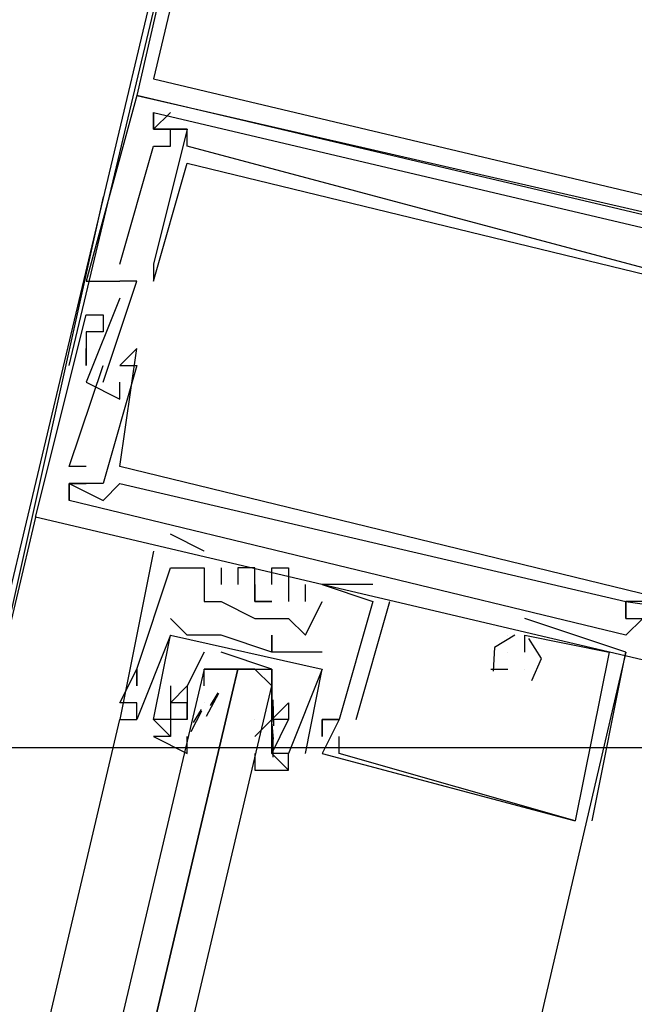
# Model space of a CAD drawing. Header units: feet. Extents: x -79 to 198, y -22 to 181.
# Tile 130 of 256: x 117.201 to 117.687, y 74.766 to 75.544. Entities that reach past the tile are written whole.
import ezdxf

# ---------------------------------------------------------------- set-up
doc = ezdxf.new("R2010")
doc.units = ezdxf.units.FT
doc.layers.add('A-AREA-UNIDAD', color=30, linetype='CONTINUOUS')
doc.layers.add('A-LINEA', color=7, linetype='CONTINUOUS')

msp = doc.modelspace()

# ---------------------------------------------------------------- linework, layer by layer
at = {"layer": 'A-AREA-UNIDAD'}
msp.add_lwpolyline([(99.392, 15.0044), (106.32, 18.3289), (114.368, 23.2), (120.928, 28.1244), (124.56, 31.8044), (125.952, 33.6356), (127.76, 36.5689), (129.088, 39.36), (130.048, 42.08), (131.008, 46.56), (131.232, 51.4489), (130.8, 55.6089), (129.44, 61.0133), (128.96, 64.3733), (128.96, 68.7644), (129.632, 72.8889), (128.8, 72.8889), (118.24, 75.4133), (118.112, 74.9689), (117.152, 74.9689), (117.088, 75.52), (104.4, 78.5244), (104.24, 78.0444), (102.912, 78.1333)], dxfattribs=at)
at = {"layer": 'A-LINEA'}
for p, q in [((117.24, 75.2711), (117.76, 77.4578)), ((117.5333, 76.5244), (117.0133, 74.3378)), ((117.2933, 75.4844), (117.2933, 75.4844)), ((117.2933, 75.4844), (117.2933, 75.4844)), ((117.2933, 75.4844), (117.2933, 75.4844)), ((117.3067, 75.4578), (117.32, 75.4711)), ((117.3067, 75.4711), (117.3067, 75.4711)), ((117.3067, 75.4711), (117.3067, 75.4711)), ((117.3067, 75.4578), (117.32, 75.4711)), ((117.3067, 75.4711), (117.3067, 75.4711)), ((117.3067, 75.4711), (117.3067, 75.4711)), ((117.3067, 75.4578), (117.32, 75.4711)), ((117.3067, 75.4711), (117.3067, 75.4711)), ((117.3067, 75.4711), (117.3067, 75.4711)), ((117.32, 75.4711), (117.32, 75.4711)), ((117.32, 75.4711), (117.32, 75.4711)), ((117.32, 75.4711), (117.32, 75.4711)), ((117.3067, 75.4578), (117.3067, 75.4578)), ((117.3067, 75.4578), (117.3067, 75.4578)), ((117.3067, 75.4578), (117.3067, 75.4578)), ((117.3067, 75.4578), (117.3067, 75.4578)), ((117.3067, 75.4578), (117.3067, 75.4578)), ((117.3067, 75.4578), (117.3067, 75.4578)), ((117.3067, 75.4578), (117.3067, 75.4578)), ((117.3067, 75.4578), (117.3067, 75.4578)), ((117.3067, 75.4578), (117.3067, 75.4578)), ((117.32, 75.4578), (117.32, 75.4578)), ((117.32, 75.4578), (117.32, 75.4578)), ((117.32, 75.4578), (117.32, 75.4578)), ((117.32, 75.4578), (117.32, 75.4578)), ((117.32, 75.4578), (117.32, 75.4578)), ((117.32, 75.4578), (117.32, 75.4578)), ((117.3333, 75.4578), (117.3333, 75.4578)), ((117.3333, 75.4578), (117.3333, 75.4578)), ((117.3333, 75.4578), (117.3333, 75.4578)), ((117.3333, 75.4578), (117.3333, 75.4578)), ((117.3333, 75.4578), (117.3333, 75.4578)), ((117.3333, 75.4578), (117.3333, 75.4578)), ((117.3067, 75.4444), (117.3067, 75.4444)), ((117.3067, 75.4444), (117.3067, 75.4444)), ((117.3067, 75.4444), (117.3067, 75.4444)), ((117.32, 75.4444), (117.32, 75.4444)), ((117.32, 75.4444), (117.32, 75.4444)), ((117.32, 75.4444), (117.32, 75.4444)), ((117.3333, 75.4444), (117.3333, 75.4444)), ((117.3333, 75.4444), (117.3333, 75.4444)), ((117.3333, 75.4444), (117.3333, 75.4444)), ((117.3333, 75.4311), (117.3333, 75.4311)), ((117.3333, 75.4311), (117.3333, 75.4311)), ((117.3333, 75.4311), (117.3333, 75.4311)), ((117.2667, 75.4044), (117.16, 74.9244)), ((117.28, 75.3511), (117.28, 75.3511)), ((117.28, 75.3511), (117.28, 75.3511)), ((117.28, 75.3511), (117.28, 75.3511)), ((117.3067, 75.3511), (117.3067, 75.3511)), ((117.3067, 75.3511), (117.3067, 75.3511)), ((117.3067, 75.3511), (117.3067, 75.3511)), ((117.3067, 75.3511), (117.3067, 75.3511)), ((117.3067, 75.3511), (117.3067, 75.3511)), ((117.3067, 75.3511), (117.3067, 75.3511)), ((117.2533, 75.3378), (117.2533, 75.3378)), ((117.2533, 75.3378), (117.2533, 75.3378)), ((117.2533, 75.3378), (117.2533, 75.3378)), ((117.28, 75.3378), (117.28, 75.3378)), ((117.28, 75.3378), (117.28, 75.3378)), ((117.28, 75.3378), (117.28, 75.3378)), ((117.28, 75.3378), (117.28, 75.3378)), ((117.28, 75.3378), (117.28, 75.3378)), ((117.28, 75.3378), (117.28, 75.3378)), ((117.2933, 75.3378), (117.2933, 75.3378)), ((117.2933, 75.3378), (117.2933, 75.3378)), ((117.2933, 75.3378), (117.2933, 75.3378)), ((117.3067, 75.3378), (117.3067, 75.3378)), ((117.3067, 75.3378), (117.3067, 75.3378)), ((117.3067, 75.3378), (117.3067, 75.3378)), ((117.28, 75.3244), (117.28, 75.3244)), ((117.28, 75.3244), (117.28, 75.3244)), ((117.28, 75.3244), (117.28, 75.3244)), ((117.2533, 75.3111), (117.2533, 75.3111)), ((117.2533, 75.3111), (117.2533, 75.3111)), ((117.2533, 75.3111), (117.2533, 75.3111)), ((117.2667, 75.3111), (117.2667, 75.3111)), ((117.2667, 75.3111), (117.2667, 75.3111)), ((117.2667, 75.3111), (117.2667, 75.3111)), ((117.2533, 75.2978), (117.2533, 75.2978)), ((117.2533, 75.2978), (117.2533, 75.2978)), ((117.2533, 75.2978), (117.2533, 75.2978)), ((117.2667, 75.2978), (117.2667, 75.2978)), ((117.2667, 75.2978), (117.2667, 75.2978)), ((117.2667, 75.2978), (117.2667, 75.2978)), ((117.2533, 75.2844), (117.2533, 75.2844)), ((117.2533, 75.2844), (117.2533, 75.2844)), ((117.2533, 75.2844), (117.2533, 75.2844)), ((117.2933, 75.2844), (117.2933, 75.2844)), ((117.2933, 75.2844), (117.2933, 75.2844)), ((117.2933, 75.2844), (117.2933, 75.2844)), ((117.2533, 75.2711), (117.2533, 75.2711)), ((117.2533, 75.2711), (117.2533, 75.2711)), ((117.2533, 75.2711), (117.2533, 75.2711)), ((117.2667, 75.2711), (117.2667, 75.2711)), ((117.2667, 75.2711), (117.2667, 75.2711)), ((117.2667, 75.2711), (117.2667, 75.2711)), ((117.28, 75.2711), (117.28, 75.2711)), ((117.28, 75.2711), (117.28, 75.2711)), ((117.28, 75.2711), (117.28, 75.2711)), ((117.2933, 75.2711), (117.2933, 75.2711)), ((117.2933, 75.2711), (117.2933, 75.2711)), ((117.2933, 75.2711), (117.2933, 75.2711)), ((117.2533, 75.2578), (117.2533, 75.2578)), ((117.2533, 75.2578), (117.2533, 75.2578)), ((117.2533, 75.2578), (117.2533, 75.2578)), ((117.2667, 75.2578), (117.2667, 75.2578)), ((117.2667, 75.2578), (117.2667, 75.2578)), ((117.2667, 75.2578), (117.2667, 75.2578)), ((117.28, 75.2578), (117.28, 75.2578)), ((117.28, 75.2578), (117.28, 75.2578)), ((117.28, 75.2578), (117.28, 75.2578)), ((117.28, 75.2444), (117.28, 75.2444)), ((117.28, 75.2444), (117.28, 75.2444)), ((117.28, 75.2444), (117.28, 75.2444)), ((117.24, 75.1911), (117.24, 75.1911)), ((117.24, 75.1911), (117.24, 75.1911)), ((117.24, 75.1911), (117.24, 75.1911)), ((117.2533, 75.1911), (117.2533, 75.1911)), ((117.2533, 75.1911), (117.2533, 75.1911)), ((117.2533, 75.1911), (117.2533, 75.1911)), ((117.28, 75.1911), (117.28, 75.1911)), ((117.28, 75.1911), (117.28, 75.1911)), ((117.28, 75.1911), (117.28, 75.1911)), ((117.24, 75.1778), (117.24, 75.1778)), ((117.24, 75.1778), (117.24, 75.1778)), ((117.24, 75.1778), (117.24, 75.1778)), ((117.24, 75.1778), (117.24, 75.1778)), ((117.24, 75.1778), (117.24, 75.1778)), ((117.24, 75.1778), (117.24, 75.1778)), ((117.24, 75.1778), (117.24, 75.1778)), ((117.24, 75.1778), (117.24, 75.1778)), ((117.24, 75.1778), (117.24, 75.1778)), ((117.2533, 75.1778), (117.2533, 75.1778)), ((117.2533, 75.1778), (117.2533, 75.1778)), ((117.2533, 75.1778), (117.2533, 75.1778)), ((117.2667, 75.1778), (117.2667, 75.1778)), ((117.2667, 75.1778), (117.2667, 75.1778)), ((117.2667, 75.1778), (117.2667, 75.1778)), ((117.28, 75.1778), (117.28, 75.1778)), ((117.28, 75.1778), (117.28, 75.1778)), ((117.28, 75.1778), (117.28, 75.1778)), ((117.24, 75.1644), (117.24, 75.1644)), ((117.24, 75.1644), (117.24, 75.1644)), ((117.24, 75.1644), (117.24, 75.1644)), ((117.24, 75.1644), (117.24, 75.1644)), ((117.24, 75.1644), (117.24, 75.1644)), ((117.24, 75.1644), (117.24, 75.1644)), ((117.2667, 75.1644), (117.2667, 75.1644)), ((117.2667, 75.1644), (117.2667, 75.1644)), ((117.2667, 75.1644), (117.2667, 75.1644)), ((117.2133, 75.1511), (115.5733, 68.2178)), ((117.2133, 75.1511), (117.2133, 75.1511)), ((117.2133, 75.1511), (117.2133, 75.1511)), ((117.2133, 75.1511), (117.2133, 75.1511)), ((117.3467, 75.1244), (117.32, 75.1378)), ((117.32, 75.1378), (117.32, 75.1378)), ((117.3467, 75.1244), (117.32, 75.1378)), ((117.32, 75.1378), (117.32, 75.1378)), ((117.3467, 75.1244), (117.32, 75.1378)), ((117.32, 75.1378), (117.32, 75.1378)), ((117.3067, 75.1244), (117.3067, 75.1244)), ((117.3067, 75.1244), (117.3067, 75.1244)), ((117.3067, 75.1244), (117.3067, 75.1244)), ((117.32, 75.1244), (117.32, 75.1244)), ((117.32, 75.1244), (117.32, 75.1244)), ((117.32, 75.1244), (117.32, 75.1244)), ((117.3467, 75.1244), (117.3467, 75.1244)), ((117.3467, 75.1244), (117.3467, 75.1244)), ((117.3467, 75.1244), (117.3467, 75.1244)), ((117.32, 75.1111), (117.32, 75.1111)), ((117.32, 75.1111), (117.32, 75.1111)), ((117.32, 75.1111), (117.32, 75.1111)), ((117.3467, 75.1111), (117.3467, 75.1111)), ((117.3467, 75.1111), (117.3467, 75.1111)), ((117.3467, 75.1111), (117.3467, 75.1111)), ((117.3467, 75.1111), (117.3467, 75.1111)), ((117.3467, 75.1111), (117.3467, 75.1111)), ((117.3467, 75.1111), (117.3467, 75.1111)), ((117.36, 75.1111), (117.36, 75.1111)), ((117.36, 75.1111), (117.36, 75.1111)), ((117.36, 75.1111), (117.36, 75.1111)), ((117.3733, 75.1111), (117.3733, 75.1111)), ((117.3733, 75.1111), (117.3733, 75.1111)), ((117.3733, 75.1111), (117.3733, 75.1111)), ((117.3867, 75.1111), (117.3867, 75.1111)), ((117.3867, 75.1111), (117.3867, 75.1111)), ((117.3867, 75.1111), (117.3867, 75.1111)), ((117.4, 75.1111), (117.4, 75.1111)), ((117.4, 75.1111), (117.4, 75.1111)), ((117.4, 75.1111), (117.4, 75.1111)), ((117.4133, 75.1111), (117.4133, 75.1111)), ((117.4133, 75.1111), (117.4133, 75.1111)), ((117.4133, 75.1111), (117.4133, 75.1111)), ((117.36, 75.0978), (117.36, 75.0978)), ((117.36, 75.0978), (117.36, 75.0978)), ((117.36, 75.0978), (117.36, 75.0978)), ((117.3733, 75.0978), (117.3733, 75.0978)), ((117.3733, 75.0978), (117.3733, 75.0978)), ((117.3733, 75.0978), (117.3733, 75.0978)), ((117.3867, 75.0978), (117.3867, 75.0978)), ((117.3867, 75.0978), (117.3867, 75.0978)), ((117.3867, 75.0978), (117.3867, 75.0978)), ((117.4, 75.0978), (117.4, 75.0978)), ((117.4, 75.0978), (117.4, 75.0978)), ((117.4, 75.0978), (117.4, 75.0978)), ((117.4267, 75.0844), (117.4267, 75.0978)), ((117.4267, 75.0978), (117.4267, 75.0978)), ((117.4267, 75.0844), (117.4267, 75.0978)), ((117.4267, 75.0978), (117.4267, 75.0978)), ((117.4267, 75.0844), (117.4267, 75.0978)), ((117.4267, 75.0978), (117.4267, 75.0978)), ((117.44, 75.0978), (117.44, 75.0978)), ((117.44, 75.0978), (117.44, 75.0978)), ((117.44, 75.0978), (117.44, 75.0978)), ((117.44, 75.0978), (117.44, 75.0978)), ((117.44, 75.0978), (117.44, 75.0978)), ((117.44, 75.0978), (117.44, 75.0978)), ((117.48, 75.0978), (117.48, 75.0978)), ((117.48, 75.0978), (117.48, 75.0978)), ((117.48, 75.0978), (117.48, 75.0978)), ((117.3467, 75.0844), (117.3467, 75.0844)), ((117.3467, 75.0844), (117.3467, 75.0844)), ((117.3467, 75.0844), (117.3467, 75.0844)), ((117.36, 75.0844), (117.36, 75.0844)), ((117.36, 75.0844), (117.36, 75.0844)), ((117.36, 75.0844), (117.36, 75.0844)), ((117.3867, 75.0844), (117.3867, 75.0844)), ((117.3867, 75.0844), (117.3867, 75.0844)), ((117.3867, 75.0844), (117.3867, 75.0844)), ((117.4133, 75.0844), (117.4133, 75.0844)), ((117.4133, 75.0844), (117.4133, 75.0844)), ((117.4133, 75.0844), (117.4133, 75.0844)), ((117.4267, 75.0844), (117.4267, 75.0844)), ((117.4267, 75.0844), (117.4267, 75.0844)), ((117.4267, 75.0844), (117.4267, 75.0844)), ((117.44, 75.0844), (117.44, 75.0844)), ((117.44, 75.0844), (117.44, 75.0844)), ((117.44, 75.0844), (117.44, 75.0844)), ((117.4667, 74.9911), (117.4933, 75.0844)), ((117.4667, 74.9911), (117.4933, 75.0844)), ((117.4667, 74.9911), (117.4933, 75.0844)), ((117.48, 75.0844), (117.48, 75.0844)), ((117.48, 75.0844), (117.48, 75.0844)), ((117.48, 75.0844), (117.48, 75.0844)), ((117.48, 75.0844), (117.48, 75.0844)), ((117.48, 75.0844), (117.48, 75.0844)), ((117.48, 75.0844), (117.48, 75.0844)), ((117.4933, 75.0844), (117.4933, 75.0844)), ((117.4933, 75.0844), (117.4933, 75.0844)), ((117.4933, 75.0844), (117.4933, 75.0844)), ((117.68, 75.0844), (117.68, 75.0844)), ((117.68, 75.0844), (117.68, 75.0844)), ((117.68, 75.0844), (117.68, 75.0844)), ((117.68, 75.0844), (117.68, 75.0844)), ((117.68, 75.0844), (117.68, 75.0844)), ((117.68, 75.0844), (117.68, 75.0844)), ((117.68, 75.0844), (117.68, 75.0844)), ((117.68, 75.0844), (117.68, 75.0844)), ((117.68, 75.0844), (117.68, 75.0844)), ((117.32, 75.0711), (117.32, 75.0711)), ((117.32, 75.0711), (117.32, 75.0711)), ((117.3867, 75.0711), (117.3867, 75.0711)), ((117.3867, 75.0711), (117.3867, 75.0711)), ((117.3867, 75.0711), (117.3867, 75.0711)), ((117.4133, 75.0711), (117.4133, 75.0711)), ((117.4133, 75.0711), (117.4133, 75.0711)), ((117.4133, 75.0711), (117.4133, 75.0711)), ((117.6, 75.0711), (117.6, 75.0711)), ((117.6, 75.0711), (117.6, 75.0711)), ((117.6, 75.0711), (117.6, 75.0711)), ((117.68, 75.0711), (117.68, 75.0711)), ((117.68, 75.0711), (117.68, 75.0711)), ((117.68, 75.0711), (117.68, 75.0711)), ((117.68, 75.0711), (117.68, 75.0711)), ((117.68, 75.0711), (117.68, 75.0711)), ((117.68, 75.0711), (117.68, 75.0711)), ((117.68, 75.0711), (117.68, 75.0711)), ((117.68, 75.0711), (117.68, 75.0711)), ((117.68, 75.0711), (117.68, 75.0711)), ((117.32, 75.0578), (117.2933, 74.9911)), ((117.32, 75.0578), (117.2933, 74.9911)), ((117.32, 75.0578), (117.32, 75.0578)), ((117.32, 75.0578), (117.32, 75.0578)), ((117.3333, 75.0578), (117.3333, 75.0578)), ((117.3333, 75.0578), (117.3333, 75.0578)), ((117.3467, 75.0578), (117.3467, 75.0578)), ((117.3467, 75.0578), (117.3467, 75.0578)), ((117.36, 75.0578), (117.36, 75.0578)), ((117.36, 75.0578), (117.36, 75.0578)), ((117.4, 75.0578), (117.4, 75.0578)), ((117.4, 75.0578), (117.4, 75.0578)), ((117.4267, 75.0578), (117.4267, 75.0578)), ((117.4267, 75.0578), (117.4267, 75.0578)), ((117.4267, 75.0578), (117.4267, 75.0578)), ((117.5867, 75.0578), (117.5867, 75.0578)), ((117.5867, 75.0578), (117.5867, 75.0578)), ((117.5867, 75.0578), (117.5867, 75.0578)), ((117.5867, 75.0578), (117.5867, 75.0578)), ((117.5867, 75.0578), (117.5867, 75.0578)), ((117.5867, 75.0578), (117.5867, 75.0578)), ((117.6, 75.0578), (117.6, 75.0578)), ((117.6, 75.0578), (117.6, 75.0578)), ((117.6, 75.0578), (117.6, 75.0578)), ((117.6, 75.0578), (117.6, 75.0578)), ((117.6, 75.0578), (117.6, 75.0578)), ((117.6, 75.0578), (117.6, 75.0578)), ((117.68, 75.0578), (117.68, 75.0578)), ((117.68, 75.0578), (117.68, 75.0578)), ((117.68, 75.0578), (117.68, 75.0578)), ((117.4, 75.0444), (117.4, 75.0444)), ((117.4, 75.0444), (117.4, 75.0444)), ((117.4, 75.0444), (117.4, 75.0444)), ((117.4, 75.0444), (117.4, 75.0444)), ((117.4133, 75.0444), (117.4133, 75.0444)), ((117.4133, 75.0444), (117.4133, 75.0444)), ((117.4267, 75.0444), (117.4267, 75.0444)), ((117.4267, 75.0444), (117.4267, 75.0444)), ((117.44, 75.0444), (117.44, 75.0444)), ((117.44, 75.0444), (117.44, 75.0444)), ((117.5867, 75.0444), (117.5867, 75.0444)), ((117.5867, 75.0444), (117.5867, 75.0444)), ((117.5867, 75.0444), (117.5867, 75.0444)), ((117.6, 75.0444), (117.6, 75.0444)), ((117.6, 75.0444), (117.6, 75.0444)), ((117.6, 75.0444), (117.6, 75.0444)), ((117.6667, 75.0444), (117.6667, 75.0444)), ((117.6667, 75.0444), (117.6667, 75.0444)), ((117.6667, 75.0444), (117.6667, 75.0444)), ((117.68, 75.0444), (117.68, 75.0444)), ((117.68, 75.0444), (117.68, 75.0444)), ((117.68, 75.0444), (117.68, 75.0444)), ((117.2933, 75.0311), (117.2933, 75.0311)), ((117.2933, 75.0311), (117.2933, 75.0311)), ((117.2933, 75.0311), (117.2933, 75.0311)), ((117.2933, 75.0311), (117.2933, 75.0311)), ((117.2933, 75.0311), (117.2933, 75.0311)), ((117.2933, 75.0311), (117.2933, 75.0311)), ((117.3467, 75.0311), (117.3467, 75.0311)), ((117.3733, 75.0311), (117.3867, 75.0311)), ((117.4267, 74.9644), (117.44, 75.0311)), ((117.4267, 74.9644), (117.44, 75.0311)), ((117.44, 75.0311), (117.44, 75.0311)), ((117.44, 75.0311), (117.44, 75.0311)), ((117.44, 75.0311), (117.44, 75.0311)), ((117.44, 75.0311), (117.44, 75.0311)), ((117.5733, 75.0311), (117.5867, 75.0311)), ((117.5733, 75.0311), (117.5733, 75.0311)), ((117.5733, 75.0311), (117.5867, 75.0311)), ((117.5733, 75.0311), (117.5733, 75.0311)), ((117.5733, 75.0311), (117.5867, 75.0311)), ((117.5733, 75.0311), (117.5733, 75.0311)), ((117.5867, 75.0311), (117.5867, 75.0311)), ((117.5867, 75.0311), (117.5867, 75.0311)), ((117.5867, 75.0311), (117.5867, 75.0311)), ((117.6, 75.0311), (117.6, 75.0311)), ((117.6, 75.0311), (117.6, 75.0311)), ((117.6, 75.0311), (117.6, 75.0311)), ((117.6, 75.0311), (117.6, 75.0311)), ((117.6, 75.0311), (117.6, 75.0311)), ((117.6, 75.0311), (117.6, 75.0311)), ((117.2933, 75.0178), (117.2933, 75.0178)), ((117.2933, 75.0178), (117.2933, 75.0178)), ((117.2933, 75.0178), (117.2933, 75.0178)), ((117.32, 75.0178), (117.32, 75.0178)), ((117.32, 75.0178), (117.32, 75.0178)), ((117.3333, 75.0178), (117.3333, 75.0178)), ((117.3333, 75.0178), (117.3333, 75.0178)), ((117.3467, 75.0178), (117.3467, 75.0178)), ((117.4, 75.0178), (117.4, 75.0178)), ((117.3486, 74.9939), (117.3583, 75.0119)), ((117.3515, 75.0022), (117.3577, 75.0124)), ((117.28, 75.0044), (117.28, 75.0044)), ((117.28, 75.0044), (117.28, 75.0044)), ((117.28, 75.0044), (117.28, 75.0044)), ((117.2933, 75.0044), (117.2933, 75.0044)), ((117.2933, 75.0044), (117.2933, 75.0044)), ((117.2933, 75.0044), (117.2933, 75.0044)), ((117.32, 75.0044), (117.32, 75.0044)), ((117.32, 75.0044), (117.32, 75.0044)), ((117.3333, 75.0044), (117.3333, 75.0044)), ((117.3333, 74.9911), (117.3333, 75.0044)), ((117.3333, 75.0044), (117.3333, 75.0044)), ((117.3467, 75.0044), (117.3467, 75.0044)), ((117.4, 75.0044), (117.4, 75.0044)), ((117.4, 75.0044), (117.4, 75.0044)), ((117.4001, 75.0009), (117.4012, 74.9891)), ((117.4009, 75.0068), (117.4014, 74.9863)), ((117.4133, 75.0044), (117.4133, 75.0044)), ((117.4133, 75.0044), (117.4133, 75.0044)), ((117.4133, 75.0044), (117.4133, 75.0044)), ((117.4133, 75.0044), (117.4133, 75.0044)), ((117.4133, 75.0044), (117.4133, 75.0044)), ((117.4133, 75.0044), (117.4133, 75.0044)), ((117.3364, 74.9818), (117.3448, 74.9981)), ((117.3382, 74.9889), (117.3444, 74.999)), ((116.8933, 73.3511), (117.28, 74.9911)), ((117.28, 74.9911), (117.28, 74.9911)), ((117.28, 74.9911), (117.28, 74.9911)), ((117.28, 74.9911), (117.28, 74.9911)), ((117.2933, 74.9911), (117.2933, 74.9911)), ((117.2933, 74.9911), (117.2933, 74.9911)), ((117.2933, 74.9911), (117.2933, 74.9911)), ((117.2933, 74.9911), (117.2933, 74.9911)), ((117.2933, 74.9911), (117.2933, 74.9911)), ((117.3067, 74.9911), (117.32, 74.9778)), ((117.3067, 74.9911), (117.3067, 74.9911)), ((117.3067, 74.9911), (117.3067, 74.9911)), ((117.3067, 74.9911), (117.32, 74.9778)), ((117.3067, 74.9911), (117.3067, 74.9911)), ((117.3067, 74.9911), (117.3067, 74.9911)), ((117.32, 74.9911), (117.32, 74.9911)), ((117.32, 74.9911), (117.32, 74.9911)), ((117.3333, 74.9911), (117.3333, 74.9911)), ((117.3333, 74.9911), (117.3333, 74.9911)), ((117.4, 74.9911), (117.3867, 74.9778)), ((117.3867, 74.9911), (117.3867, 74.9911)), ((117.4, 74.9911), (117.4, 74.9911)), ((117.4, 74.9911), (117.4, 74.9911)), ((117.4, 74.9911), (117.4, 74.9911)), ((117.4, 74.9911), (117.4, 74.9911)), ((117.4001, 74.9876), (117.4012, 74.9757)), ((117.4133, 74.9911), (117.4133, 74.9911)), ((117.4133, 74.9911), (117.4133, 74.9911)), ((117.4133, 74.9911), (117.4133, 74.9911)), ((117.4133, 74.9911), (117.4133, 74.9911)), ((117.44, 74.9911), (117.44, 74.9911)), ((117.44, 74.9911), (117.44, 74.9911)), ((117.44, 74.9911), (117.44, 74.9911)), ((117.44, 74.9911), (117.44, 74.9911)), ((117.44, 74.9911), (117.44, 74.9911)), ((117.44, 74.9911), (117.44, 74.9911)), ((117.4533, 74.9911), (117.4533, 74.9911)), ((117.4533, 74.9911), (117.4533, 74.9911)), ((117.4533, 74.9911), (117.4533, 74.9911)), ((117.4533, 74.9911), (117.4533, 74.9911)), ((117.4533, 74.9911), (117.4533, 74.9911)), ((117.4533, 74.9911), (117.4533, 74.9911)), ((117.4533, 74.9911), (117.4533, 74.9911)), ((117.4533, 74.9911), (117.4533, 74.9911)), ((117.4533, 74.9911), (117.4533, 74.9911)), ((117.4667, 74.9911), (117.4667, 74.9911)), ((117.4667, 74.9911), (117.4667, 74.9911)), ((117.4667, 74.9911), (117.4667, 74.9911)), ((117.32, 74.9778), (117.32, 74.9778)), ((117.32, 74.9778), (117.32, 74.9778)), ((117.3867, 74.9778), (117.3867, 74.9778)), ((117.3867, 74.9778), (117.3867, 74.9778)), ((117.4008, 74.9796), (117.401, 74.9613)), ((117.44, 74.9778), (117.44, 74.9778)), ((117.44, 74.9778), (117.44, 74.9778)), ((117.44, 74.9778), (117.44, 74.9778)), ((117.4533, 74.9778), (117.4533, 74.9778)), ((117.4533, 74.9778), (117.4533, 74.9778)), ((117.4533, 74.9778), (117.4533, 74.9778)), ((117.4, 74.9644), (117.4133, 74.9511)), ((117.4, 74.9644), (117.4, 74.9644)), ((117.4, 74.9644), (117.4, 74.9644)), ((117.4, 74.9644), (117.4133, 74.9511)), ((117.4, 74.9644), (117.4, 74.9644)), ((117.4, 74.9644), (117.4, 74.9644)), ((117.4133, 74.9644), (117.4133, 74.9644)), ((117.4133, 74.9644), (117.4133, 74.9644)), ((117.4133, 74.9644), (117.4133, 74.9644)), ((117.4133, 74.9644), (117.4133, 74.9644)), ((117.4267, 74.9644), (117.4267, 74.9644)), ((117.4267, 74.9644), (117.4267, 74.9644)), ((117.44, 74.9644), (117.44, 74.9644)), ((117.44, 74.9644), (117.44, 74.9644)), ((117.44, 74.9644), (117.44, 74.9644)), ((117.4533, 74.9644), (117.4533, 74.9644)), ((117.4533, 74.9644), (117.4533, 74.9644)), ((117.4533, 74.9644), (117.4533, 74.9644)), ((117.4133, 74.9511), (117.4133, 74.9511)), ((117.4133, 74.9511), (117.4133, 74.9511)), ((117.64, 74.9111), (117.64, 74.9111)), ((117.64, 74.9111), (117.64, 74.9111)), ((117.64, 74.9111), (117.64, 74.9111)), ((117.64, 74.9111), (117.64, 74.9111)), ((117.64, 74.9111), (117.64, 74.9111)), ((117.64, 74.9111), (117.64, 74.9111)), ((117.6533, 74.9111), (117.6533, 74.9111)), ((117.6533, 74.9111), (117.6533, 74.9111)), ((117.6533, 74.9111), (117.6533, 74.9111))]:
    msp.add_line(p, q, dxfattribs=at)
for points in [[(117.2933, 75.4844), (118.1067, 75.2978), (118.2933, 76.1111), (117.48, 76.2978), (117.2933, 75.4844)], [(117.3067, 75.4978), (118.0933, 75.3111), (118.28, 76.0978), (117.4933, 76.2844), (117.3067, 75.4978)], [(117.9733, 75.3244), (117.2933, 75.4844), (117.2533, 75.3378), (117.28, 75.3378)], [(117.9733, 75.3244), (117.2933, 75.4844), (117.2533, 75.3378), (117.28, 75.3378)], [(117.9733, 75.3244), (117.2933, 75.4844), (117.2533, 75.3378), (117.28, 75.3378)], [(117.28, 75.3511), (117.3067, 75.4444), (117.32, 75.4444), (117.32, 75.4578), (117.3067, 75.4578), (117.3067, 75.4711), (117.76, 75.3644), (117.76, 75.3511), (117.7467, 75.3511), (117.7467, 75.3378), (117.76, 75.3378), (117.76, 75.3644)], [(117.28, 75.3511), (117.3067, 75.4444), (117.32, 75.4444), (117.32, 75.4578), (117.3067, 75.4578), (117.3067, 75.4711), (117.76, 75.3644), (117.76, 75.3511), (117.7467, 75.3511), (117.7467, 75.3378), (117.76, 75.3378), (117.76, 75.3644)], [(117.28, 75.3511), (117.3067, 75.4444), (117.32, 75.4444), (117.32, 75.4578), (117.3067, 75.4578), (117.3067, 75.4711), (117.76, 75.3644), (117.76, 75.3511), (117.7467, 75.3511), (117.7467, 75.3378), (117.76, 75.3378), (117.76, 75.3644)], [(117.3067, 75.4711), (117.3067, 75.4578), (117.3333, 75.4578), (117.3067, 75.3511), (117.3067, 75.3378)], [(117.3067, 75.4711), (117.3067, 75.4578), (117.3333, 75.4578), (117.3067, 75.3511), (117.3067, 75.3378)], [(117.3067, 75.4711), (117.3067, 75.4578), (117.3333, 75.4578), (117.3067, 75.3511), (117.3067, 75.3378)], [(117.76, 75.3511), (117.7467, 75.3644), (117.7333, 75.3378), (117.3333, 75.4444), (117.3333, 75.4578), (117.32, 75.4578)], [(117.76, 75.3511), (117.7467, 75.3644), (117.7333, 75.3378), (117.3333, 75.4444), (117.3333, 75.4578), (117.32, 75.4578)], [(117.76, 75.3511), (117.7467, 75.3644), (117.7333, 75.3378), (117.3333, 75.4444), (117.3333, 75.4578), (117.32, 75.4578)], [(117.3067, 75.3378), (117.3333, 75.4311), (117.8267, 75.3111), (117.8133, 75.2311), (117.8133, 75.2311)], [(117.3067, 75.3378), (117.3333, 75.4311), (117.8267, 75.3111), (117.8133, 75.2311), (117.8133, 75.2311)], [(117.3067, 75.3378), (117.3333, 75.4311), (117.8267, 75.3111), (117.8133, 75.2311), (117.8133, 75.2311)], [(117.2667, 75.2578), (117.2933, 75.3378), (117.28, 75.3378)], [(117.2667, 75.2578), (117.2933, 75.3378), (117.28, 75.3378)], [(117.2667, 75.2578), (117.2933, 75.3378), (117.28, 75.3378)], [(117.28, 75.3244), (117.2533, 75.2578), (117.28, 75.2444), (117.28, 75.2578)], [(117.28, 75.3244), (117.2533, 75.2578), (117.28, 75.2444), (117.28, 75.2578)], [(117.28, 75.3244), (117.2533, 75.2578), (117.28, 75.2444), (117.28, 75.2578)], [(117.88, 75.0044), (117.8933, 75.0044), (117.8933, 74.9911), (117.2133, 75.1511), (117.2533, 75.3111), (117.2667, 75.3111), (117.2667, 75.2978), (117.2533, 75.2978), (117.2533, 75.2711), (117.2533, 75.2844)], [(117.88, 75.0044), (117.8933, 75.0044), (117.8933, 74.9911), (117.2133, 75.1511), (117.2533, 75.3111), (117.2667, 75.3111), (117.2667, 75.2978), (117.2533, 75.2978), (117.2533, 75.2711), (117.2533, 75.2844)], [(117.88, 75.0044), (117.8933, 75.0044), (117.8933, 74.9911), (117.2133, 75.1511), (117.2533, 75.3111), (117.2667, 75.3111), (117.2667, 75.2978), (117.2533, 75.2978), (117.2533, 75.2711), (117.2533, 75.2844)], [(117.7733, 75.0711), (117.8, 75.1511), (117.8, 75.1644), (117.8, 75.1644), (117.7733, 75.0711), (117.28, 75.1911), (117.2933, 75.2844), (117.28, 75.2711), (117.2933, 75.2711), (117.2667, 75.1778), (117.24, 75.1778), (117.24, 75.1644), (117.24, 75.1778)], [(117.7733, 75.0711), (117.8, 75.1511), (117.8, 75.1644), (117.8, 75.1644), (117.7733, 75.0711), (117.28, 75.1911), (117.2933, 75.2844), (117.28, 75.2711), (117.2933, 75.2711), (117.2667, 75.1778), (117.24, 75.1778), (117.24, 75.1644), (117.24, 75.1778)], [(117.7733, 75.0711), (117.8, 75.1511), (117.8, 75.1644), (117.8, 75.1644), (117.7733, 75.0711), (117.28, 75.1911), (117.2933, 75.2844), (117.28, 75.2711), (117.2933, 75.2711), (117.2667, 75.1778), (117.24, 75.1778), (117.24, 75.1644), (117.24, 75.1778)], [(117.2533, 75.1911), (117.24, 75.1911), (117.2667, 75.2711)], [(117.2533, 75.1911), (117.24, 75.1911), (117.2667, 75.2711)], [(117.2533, 75.1911), (117.24, 75.1911), (117.2667, 75.2711)], [(117.24, 75.1778), (117.2667, 75.1644), (117.28, 75.1778), (117.68, 75.0844), (117.68, 75.0711)], [(117.24, 75.1644), (117.24, 75.1778), (117.2533, 75.1778)], [(117.24, 75.1778), (117.2667, 75.1644), (117.28, 75.1778), (117.68, 75.0844), (117.68, 75.0711)], [(117.24, 75.1644), (117.24, 75.1778), (117.2533, 75.1778)], [(117.24, 75.1778), (117.2667, 75.1644), (117.28, 75.1778), (117.68, 75.0844), (117.68, 75.0711)], [(117.24, 75.1644), (117.24, 75.1778), (117.2533, 75.1778)], [(117.8, 75.0978), (117.7867, 75.0978), (117.7733, 75.0311), (117.6933, 75.0578), (117.6933, 75.0844), (117.68, 75.0844), (117.68, 75.0711), (117.6933, 75.0711), (117.68, 75.0578), (117.24, 75.1644)], [(117.8, 75.0978), (117.7867, 75.0978), (117.7733, 75.0311), (117.6933, 75.0578), (117.6933, 75.0844), (117.68, 75.0844), (117.68, 75.0711), (117.6933, 75.0711), (117.68, 75.0578), (117.24, 75.1644)], [(117.8, 75.0978), (117.7867, 75.0978), (117.7733, 75.0311), (117.6933, 75.0578), (117.6933, 75.0844), (117.68, 75.0844), (117.68, 75.0711), (117.6933, 75.0711), (117.68, 75.0578), (117.24, 75.1644)], [(117.3067, 75.1244), (117.28, 74.9911), (117.2933, 74.9911), (117.2933, 75.0044), (117.28, 75.0044), (117.2933, 75.0311), (117.2933, 75.0178), (117.2933, 75.0311), (117.32, 75.1111), (117.3467, 75.1111), (117.3467, 75.0844), (117.36, 75.0844), (117.3867, 75.0711), (117.4133, 75.0711), (117.4267, 75.0578), (117.44, 75.0844)], [(117.3067, 75.1244), (117.28, 74.9911), (117.2933, 74.9911), (117.2933, 75.0044), (117.28, 75.0044), (117.2933, 75.0311), (117.2933, 75.0178), (117.2933, 75.0311), (117.32, 75.1111), (117.3467, 75.1111), (117.3467, 75.0844), (117.36, 75.0844), (117.3867, 75.0711), (117.4133, 75.0711), (117.4267, 75.0578), (117.44, 75.0844)], [(117.3067, 75.1244), (117.28, 74.9911), (117.2933, 74.9911), (117.2933, 75.0044), (117.28, 75.0044), (117.2933, 75.0311), (117.2933, 75.0178), (117.2933, 75.0311), (117.32, 75.1111), (117.3467, 75.1111), (117.3467, 75.0844), (117.36, 75.0844), (117.3867, 75.0711), (117.4133, 75.0711), (117.4267, 75.0578), (117.44, 75.0844)], [(117.36, 75.1111), (117.36, 75.0978), (117.36, 75.0978)], [(117.36, 75.1111), (117.36, 75.0978), (117.36, 75.0978)], [(117.36, 75.1111), (117.36, 75.0978), (117.36, 75.0978)], [(117.3867, 75.0978), (117.3867, 75.1111), (117.3733, 75.1111), (117.3733, 75.0978)], [(117.3867, 75.0978), (117.3867, 75.1111), (117.3733, 75.1111), (117.3733, 75.0978)], [(117.3867, 75.0978), (117.3867, 75.1111), (117.3733, 75.1111), (117.3733, 75.0978)], [(117.4, 75.0978), (117.4, 75.1111), (117.4133, 75.1111), (117.4133, 75.0844), (117.4133, 75.0844)], [(117.4, 75.0978), (117.4, 75.1111), (117.4133, 75.1111), (117.4133, 75.0844), (117.4133, 75.0844)], [(117.4, 75.0978), (117.4, 75.1111), (117.4133, 75.1111), (117.4133, 75.0844), (117.4133, 75.0844)], [(117.3867, 75.0844), (117.3867, 75.0978), (117.3867, 75.0844), (117.4, 75.0844), (117.3867, 75.0844)], [(117.3867, 75.0844), (117.3867, 75.0978), (117.3867, 75.0844), (117.4, 75.0844), (117.3867, 75.0844)], [(117.3867, 75.0844), (117.3867, 75.0978), (117.3867, 75.0844), (117.4, 75.0844), (117.3867, 75.0844)], [(117.48, 75.0978), (117.44, 75.0978), (117.44, 75.0978)], [(117.44, 75.0978), (117.48, 75.0844), (117.4533, 74.9911), (117.44, 74.9911), (117.44, 74.9778), (117.44, 74.9911), (117.4533, 74.9911), (117.44, 74.9644), (117.64, 74.9111)], [(117.48, 75.0978), (117.44, 75.0978), (117.44, 75.0978)], [(117.44, 75.0978), (117.48, 75.0844), (117.4533, 74.9911), (117.44, 74.9911), (117.44, 74.9778), (117.44, 74.9911), (117.4533, 74.9911), (117.44, 74.9644), (117.64, 74.9111)], [(117.48, 75.0978), (117.44, 75.0978), (117.44, 75.0978)], [(117.44, 75.0978), (117.48, 75.0844), (117.4533, 74.9911), (117.44, 74.9911), (117.44, 74.9778), (117.44, 74.9911), (117.4533, 74.9911), (117.44, 74.9644), (117.64, 74.9111)], [(117.68, 75.0711), (117.68, 75.0844), (117.7733, 75.0711)], [(117.68, 75.0711), (117.68, 75.0844), (117.7733, 75.0711)], [(117.68, 75.0711), (117.68, 75.0844), (117.7733, 75.0711)], [(117.44, 75.0444), (117.4267, 75.0444), (117.4133, 75.0444), (117.4, 75.0444), (117.4, 75.0578), (117.4, 75.0444), (117.36, 75.0578), (117.3467, 75.0578), (117.3333, 75.0578), (117.32, 75.0711)], [(117.44, 75.0444), (117.4267, 75.0444), (117.4133, 75.0444), (117.4, 75.0444), (117.4, 75.0578), (117.4, 75.0444), (117.36, 75.0578), (117.3467, 75.0578), (117.3333, 75.0578), (117.32, 75.0711)], [(117.6533, 74.9111), (117.68, 75.0444), (117.6, 75.0711)], [(117.6533, 74.9111), (117.68, 75.0444), (117.6, 75.0711)], [(117.6533, 74.9111), (117.68, 75.0444), (117.6, 75.0711)], [(117.32, 75.0178), (117.32, 74.9911), (117.3067, 74.9911), (117.32, 75.0578)], [(117.32, 75.0178), (117.32, 74.9911), (117.3067, 74.9911), (117.32, 75.0578)], [(117.32, 75.0578), (117.44, 75.0311), (117.4133, 74.9644), (117.4, 74.9644), (117.4133, 74.9911)], [(117.32, 75.0578), (117.44, 75.0311), (117.4133, 74.9644), (117.4, 74.9644), (117.4133, 74.9911)], [(117.6, 75.0444), (117.6, 75.0578), (117.6667, 75.0444), (117.64, 74.9111), (117.4533, 74.9644), (117.4533, 74.9778)], [(117.6, 75.0444), (117.6, 75.0578), (117.6667, 75.0444), (117.64, 74.9111), (117.4533, 74.9644), (117.4533, 74.9778)], [(117.6, 75.0444), (117.6, 75.0578), (117.6667, 75.0444), (117.64, 74.9111), (117.4533, 74.9644), (117.4533, 74.9778)], [(117.5923, 75.0578), (117.5762, 75.0481), (117.5752, 75.0293)], [(117.5923, 75.0578), (117.5762, 75.0481), (117.5752, 75.0293)], [(117.5923, 75.0578), (117.5762, 75.0481), (117.5752, 75.0293)], [(117.6057, 75.0221), (117.6133, 75.0393), (117.6032, 75.0552)], [(117.6057, 75.0221), (117.6133, 75.0393), (117.6032, 75.0552)], [(117.6057, 75.0221), (117.6133, 75.0393), (117.6032, 75.0552)], [(117.68, 75.0444), (117.2667, 73.2711), (116.8933, 71.6844)], [(117.3467, 75.0444), (117.3333, 75.0178), (117.3333, 75.0044), (117.3333, 74.9911), (117.32, 74.9911), (117.32, 74.9778), (117.3067, 74.9778), (117.3333, 74.9644), (117.3333, 74.9778)], [(117.3867, 74.9644), (117.3867, 74.9511), (117.4133, 74.9511), (117.4133, 74.9644), (117.4, 74.9644), (117.4, 74.9778), (117.4, 74.9911), (117.4, 75.0044), (117.4, 75.0311), (117.36, 75.0444)], [(117, 73.3244), (117.4, 75.0178), (117.3867, 75.0311), (117.3733, 75.0311), (116.9733, 73.3378), (117.3733, 75.0311), (117.36, 75.0311), (117.3467, 75.0311), (116.9467, 73.3378)], [(117.3467, 75.0178), (117.3467, 75.0311), (117.4, 75.0311), (117.4, 75.0178), (117.4, 75.0044)], [(117.3333, 75.0044), (117.32, 75.0044), (117.3333, 75.0178)], [(117.3333, 75.0044), (117.32, 75.0044), (117.3333, 75.0178)], [(117.4, 75.0044), (117.4, 74.9911), (117.4133, 75.0044), (117.4133, 74.9911), (117.4, 74.9911)], [(117.4, 75.0044), (117.4, 74.9911), (117.4133, 75.0044), (117.4133, 74.9911), (117.4, 74.9911)]]:
    msp.add_lwpolyline(points, dxfattribs=at)

doc.saveas('drawing.dxf')
